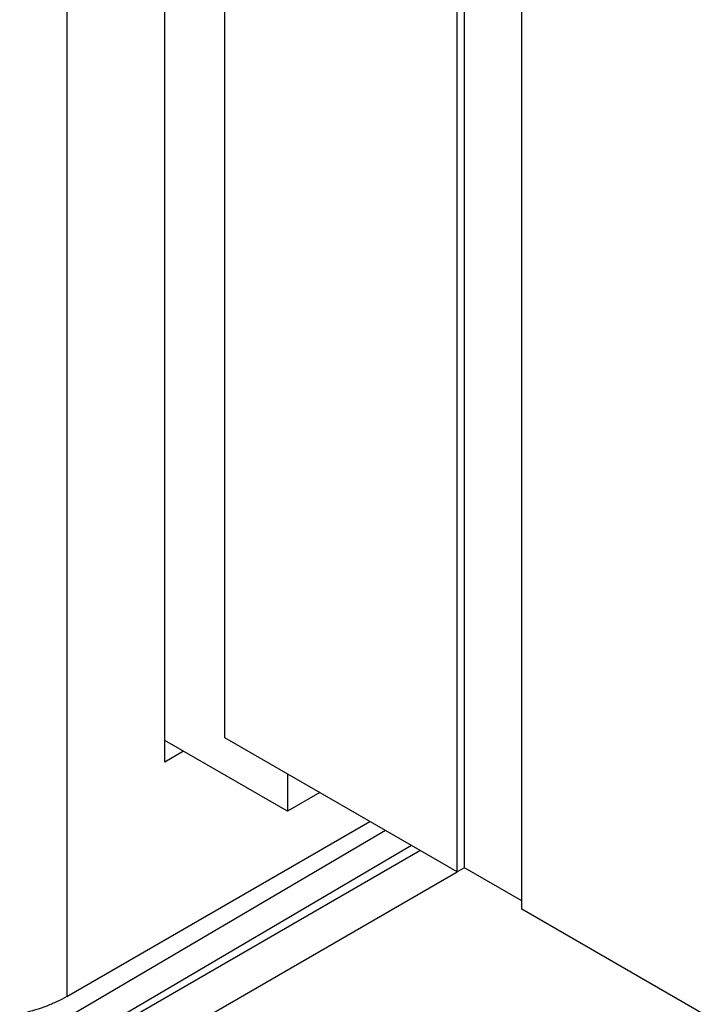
# Model space of a CAD drawing. Header units: inches. Extents: x 0 to 22, y 0 to 17.
# Tile 12 of 33: x 3.3 to 3.8, y 11.5 to 12.2. Entities that reach past the tile are written whole.
import ezdxf

# ---------------------------------------------------------------- set-up
doc = ezdxf.new("R2010")
doc.units = ezdxf.units.IN
doc.header["$LTSCALE"] = 1.21
doc.header["$MEASUREMENT"] = 0
doc.layers.get('0').update_dxf_attribs({"linetype": 'CONTINUOUS'})

msp = doc.modelspace()

# ---------------------------------------------------------------- linework, layer by layer
at = {"color": 3, "linetype": 'CONTINUOUS'}
for p, q in [((3.32086, 14.06757), (3.32086, 11.47201)), ((3.39475, 11.64898), (3.39475, 13.24039)), ((3.40889, 11.65715), (3.39475, 11.64898)), ((3.32086, 11.47201), (3.54955, 11.60405))]:
    msp.add_line(p, q, dxfattribs=at)
at = {"color": 7, "linetype": 'CONTINUOUS'}
for p, q in [((3.44005, 11.66727), (3.44005, 13.0302)), ((3.62101, 11.56922), (3.62101, 12.93215)), ((3.61544, 11.56601), (3.61544, 12.92893)), ((3.66416, 11.53788), (3.66416, 12.9008)), ((3.61544, 11.56601), (3.44005, 11.66727)), ((3.48738, 11.61183), (3.39475, 11.66531)), ((3.48738, 11.63995), (3.48738, 11.61183)), ((3.51173, 11.62589), (3.48738, 11.61183)), ((3.56137, 11.59722), (3.31408, 11.452)), ((3.58094, 11.58592), (3.32391, 11.43497)), ((3.32384, 11.43008), (3.58735, 11.58223)), ((3.30314, 11.38572), (3.61542, 11.56603)), ((3.62101, 11.56922), (3.61544, 11.56601)), ((3.66416, 11.54431), (3.62101, 11.56922)), ((3.89244, 11.40607), (3.66416, 11.53788))]:
    msp.add_line(p, q, dxfattribs=at)
at = {"color": 3, "linetype": 'CONTINUOUS'}
msp.add_open_spline([(3.32086, 11.47201), (3.31849, 11.47064), (3.31352, 11.46806), (3.30282, 11.46349), (3.28819, 11.45904), (3.26953, 11.45582), (3.25015, 11.45473), (3.23076, 11.45582), (3.2121, 11.45904), (3.19747, 11.46349), (3.18677, 11.46806), (3.1818, 11.47064), (3.17943, 11.47201)], degree=3, knots=[0, 0, 0, 0, 0.055792, 0.114189, 0.23739, 0.366994, 0.5, 0.633006, 0.76261, 0.885811, 0.944208, 1, 1, 1, 1], dxfattribs=at)

doc.saveas('drawing.dxf')
